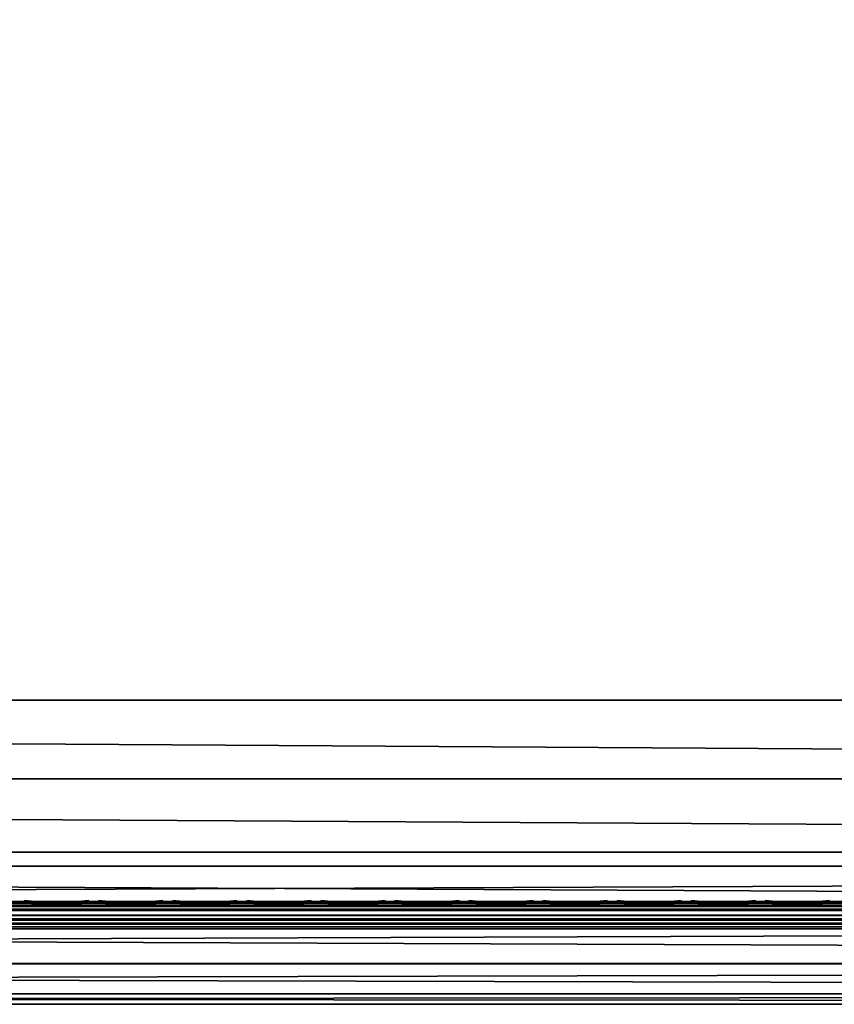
# Model space of a CAD drawing. Header units: inches. Extents: x 0 to 46, y -28.1 to 0.1.
# Tile 58 of 122: x 25.5 to 28.5, y -28 to -24.4. Entities that reach past the tile are written whole.
import ezdxf

# ---------------------------------------------------------------- set-up
doc = ezdxf.new("R2010")
doc.units = ezdxf.units.IN
doc.header["$LTSCALE"] = 0.03937
doc.header["$MEASUREMENT"] = 0
for name, color, linetype in [('A-FURN-3-ST', 151, 'Continuous'), ('A-FURN-3-ST-SEAM', 250, 'Continuous'), ('A-FURN-3-STITCH', 15, 'Continuous')]:
    doc.layers.add(name, color=color, linetype=linetype)

msp = doc.modelspace()

# ---------------------------------------------------------------- meshes
at = {"layer": 'A-FURN-3-ST'}
mesh = msp.add_polyface(dxfattribs=at)
corners = [(0.25, -1.1, 18), (45.75, -1.1, 18), (0.25, -0.8154, 17.9626), (45.75, -0.8154, 17.9626), (0.25, -0.5502, 17.8528), (45.75, -0.5502, 17.8528), (0.25, -0.3225, 17.6781), (45.75, -0.3225, 17.6781), (0.25, -0.1477, 17.4505), (45.75, -0.1477, 17.4505), (0.25, -0.0377, 17.1854), (45.75, -0.0377, 17.1854), (0.25, 0, 16.9008), (45.75, 0.0088, 5.5004), (0.25, 0.0088, 5.5004), (0.25, -0.0292, 5.3089), (45.75, -0.0292, 5.3089), (0.25, -0.1375, 5.1466), (45.75, -0.1375, 5.1466), (0.25, -0.2998, 5.0381), (45.75, -0.2998, 5.0381), (0.25, -0.4912, 5), (0.25, -27.51, 5), (0.125, -0.4912, 5.0335), (0.125, -27.51, 5.0335), (0.0335, -0.4912, 5.125), (0.0335, -0.1447, 5.3567), (0.125, -0.0247, 5.5004), (0.125, -0.0601, 5.3217), (0.125, -0.1612, 5.1703), (0.125, -0.3126, 5.069), (0.0335, -0.125, 16.9008), (0.125, -0.0335, 16.9008), (0.125, -0.07, 17.1767), (0.0335, -0.8478, 17.8418), (0.125, -1.1, 17.9665), (0.125, -0.8241, 17.9302), (0.0335, -0.4108, 17.5897), (0.125, -0.3462, 17.6544), (0.125, -0.1767, 17.4337), (0.0335, -0.2559, 17.3879), (0.0335, -0.1584, 17.153), (0.125, -0.567, 17.8238), (0.125, -26.91, 17.9665), (0.25, -26.91, 18)]
mesh.append_faces([[corners[k] for k in face] for face in [(0, 1, 2), (2, 3, 4), (4, 5, 6), (6, 7, 8), (8, 9, 10), (10, 11, 12), (12, 13, 14), (14, 13, 15), (15, 16, 17), (17, 18, 19), (19, 20, 21), (21, 22, 23), (23, 24, 25), (26, 27, 28), (28, 27, 14), (28, 14, 15), (28, 15, 29), (29, 15, 17), (29, 17, 30), (30, 17, 19), (30, 19, 23), (23, 19, 21), (23, 25, 30), (27, 31, 32), (27, 32, 14), (14, 32, 12), (31, 33, 32), (32, 33, 10), (32, 10, 12), (34, 35, 36), (37, 38, 39, 40), (40, 39, 33, 41), (35, 0, 36), (36, 0, 2), (36, 2, 42), (42, 2, 4), (42, 4, 38), (38, 4, 6), (38, 6, 39), (39, 6, 8), (39, 8, 33), (33, 8, 10), (35, 43, 0), (44, 1, 0)]])
mesh = msp.add_polyface(dxfattribs=at)
corners = [(45.875, -0.4912, 5.0335), (45.875, -27.51, 5.0335), (45.75, -0.4912, 5), (45.75, 0.0088, 5.5004), (45.875, -0.0247, 5.5004), (45.75, -0.0292, 5.3089), (45.875, -0.0601, 5.3217), (45.75, -0.1375, 5.1466), (45.875, -0.1612, 5.1703), (45.75, -0.2998, 5.0381), (45.875, -0.3126, 5.069), (45.9665, -0.3477, 5.1536), (45.9665, -0.1162, 5.5003), (45.9665, -0.1447, 5.3567), (45.9665, -0.226, 5.2349), (45.75, 0, 16.9008), (45.875, -0.0335, 16.9008), (45.75, -1.1, 18), (45.875, -1.1, 17.9665), (45.75, -0.8154, 17.9626), (45.875, -0.8241, 17.9302), (45.75, -0.5502, 17.8528), (45.875, -0.567, 17.8238), (45.75, -0.3225, 17.6781), (45.875, -0.3462, 17.6544), (45.75, -0.1477, 17.4505), (45.875, -0.1767, 17.4337), (45.75, -0.0377, 17.1854), (45.875, -0.07, 17.1767), (45.9665, -0.1584, 17.153), (45.9665, -1.1, 17.875), (45.75, -26.91, 18), (45.875, -26.91, 17.9665), (0.25, -0.8154, 17.9626), (0.25, -0.5502, 17.8528), (0.25, -0.3225, 17.6781), (0.25, -0.1477, 17.4505), (0.25, -0.0377, 17.1854), (0.25, 0, 16.9008), (0.25, -0.0292, 5.3089), (0.25, -0.1375, 5.1466), (0.25, -0.2998, 5.0381), (0.25, -0.4912, 5), (45.75, -27.51, 5)]
mesh.append_faces([[corners[k] for k in face] for face in [(0, 1, 2), (3, 4, 5), (5, 4, 6), (5, 6, 7), (7, 6, 8), (7, 8, 9), (9, 8, 10), (9, 10, 2), (2, 10, 0), (0, 10, 11), (12, 6, 4), (8, 6, 13, 14), (3, 15, 4), (4, 15, 16), (4, 16, 12), (17, 18, 19), (19, 18, 20), (19, 20, 21), (21, 20, 22), (21, 22, 23), (23, 22, 24), (23, 24, 25), (25, 24, 26), (25, 26, 27), (27, 26, 28), (27, 28, 15), (15, 28, 16), (16, 28, 29), (18, 30, 20), (17, 31, 18), (18, 32, 30), (33, 17, 19), (34, 19, 21), (35, 21, 23), (36, 23, 25), (37, 25, 27), (38, 27, 15), (15, 3, 38), (39, 3, 5), (40, 5, 7), (41, 7, 9), (42, 9, 2), (2, 43, 42)]])
mesh = msp.add_polyface(dxfattribs=at)
corners = [(0.25, -0.4912, 5), (45.75, -27.51, 5), (0.25, -27.51, 5), (0.125, -0.4912, 5.0335), (0.125, -27.51, 5.0335), (0.25, -28.01, 5.5), (0.125, -27.9765, 5.5), (0.25, -27.9719, 5.3087), (0.125, -27.941, 5.3215), (0.25, -27.8636, 5.1464), (0.125, -27.8399, 5.1701), (0.25, -27.7013, 5.0381), (0.125, -27.6885, 5.069), (0.0335, -27.6535, 5.1535), (0.0335, -27.885, 5.5), (0.25, -28.01, 16.9), (0.125, -27.9765, 16.9), (0.25, -26.91, 18), (0.125, -26.91, 17.9665), (0.25, -27.1947, 17.9625), (0.125, -27.186, 17.9302), (0.25, -27.46, 17.8526), (0.125, -27.4433, 17.8236), (0.25, -27.6878, 17.6778), (0.125, -27.6641, 17.6541), (0.25, -27.8626, 17.45), (0.125, -27.8336, 17.4333), (0.25, -27.9725, 17.1847), (0.125, -27.9402, 17.176), (0.0335, -27.8518, 17.1523), (0.0335, -26.91, 17.875), (0.0335, -27.5994, 17.5894), (0.0335, -27.7544, 17.3875), (0.125, -1.1, 17.9665), (0.25, -1.1, 18), (45.75, -28.01, 16.9), (45.75, -27.9725, 17.1847), (45.75, -27.8626, 17.45), (45.75, -27.6878, 17.6778), (45.75, -27.46, 17.8526), (45.75, -27.1947, 17.9625), (45.75, -27.7013, 5.0381), (45.75, -27.8636, 5.1464), (45.75, -27.9719, 5.3087)]
mesh.append_faces([[corners[k] for k in face] for face in [(0, 1, 2), (3, 2, 4), (5, 6, 7), (7, 6, 8), (7, 8, 9), (9, 8, 10), (9, 10, 11), (11, 10, 12), (11, 12, 2), (2, 12, 4), (4, 12, 13), (14, 8, 6), (5, 15, 6), (6, 15, 16), (6, 16, 14), (17, 18, 19), (19, 18, 20), (19, 20, 21), (21, 20, 22), (21, 22, 23), (23, 22, 24), (23, 24, 25), (25, 24, 26), (25, 26, 27), (27, 26, 28), (27, 28, 15), (15, 28, 16), (16, 28, 29), (18, 30, 20), (24, 31, 32, 26), (26, 32, 29, 28), (33, 30, 18), (34, 18, 17), (15, 35, 27), (27, 36, 25), (25, 37, 23), (23, 38, 21), (21, 39, 19), (19, 40, 17), (5, 35, 15), (2, 1, 11), (11, 41, 9), (9, 42, 7), (7, 43, 5)]])
mesh = msp.add_polyface(dxfattribs=at)
corners = [(45.875, -0.4912, 5.0335), (45.9665, -27.51, 5.125), (45.875, -27.51, 5.0335), (45.75, -0.4912, 5), (45.75, -27.51, 5), (45.9665, -27.8565, 5.3565), (45.875, -27.9765, 5.5), (45.875, -27.941, 5.3215), (45.75, -28.01, 5.5), (45.75, -27.9719, 5.3087), (45.875, -27.8399, 5.1701), (45.75, -27.8636, 5.1464), (45.875, -27.6885, 5.069), (45.75, -27.7013, 5.0381), (45.9665, -27.6535, 5.1535), (45.9665, -27.7752, 5.2348), (45.9665, -27.885, 16.9), (45.875, -27.9765, 16.9), (45.75, -28.01, 16.9), (45.875, -27.9402, 17.176), (45.75, -27.9725, 17.1847), (45.9665, -27.1624, 17.8418), (45.875, -26.91, 17.9665), (45.875, -27.186, 17.9302), (45.75, -26.91, 18), (45.75, -27.1947, 17.9625), (45.875, -27.4433, 17.8236), (45.75, -27.46, 17.8526), (45.875, -27.6641, 17.6541), (45.75, -27.6878, 17.6778), (45.875, -27.8336, 17.4333), (45.75, -27.8626, 17.45), (45.875, -1.1, 17.9665), (0.25, -27.9725, 17.1847), (0.25, -27.8626, 17.45), (0.25, -27.6878, 17.6778), (0.25, -27.46, 17.8526), (0.25, -27.1947, 17.9625), (0.25, -26.91, 18), (0.25, -28.01, 5.5), (0.25, -27.7013, 5.0381), (0.25, -27.8636, 5.1464), (0.25, -27.9719, 5.3087), (45.75, -1.1, 18)]
mesh.append_faces([[corners[k] for k in face] for face in [(0, 1, 2), (3, 2, 4), (5, 6, 7), (7, 6, 8), (7, 8, 9), (7, 9, 10), (10, 9, 11), (10, 11, 12), (12, 11, 13), (12, 13, 2), (2, 13, 4), (2, 1, 12), (12, 14, 15, 10), (6, 16, 17), (6, 17, 8), (8, 17, 18), (16, 19, 17), (17, 19, 20), (17, 20, 18), (21, 22, 23), (22, 24, 23), (23, 24, 25), (23, 25, 26), (26, 25, 27), (26, 27, 28), (28, 27, 29), (28, 29, 30), (30, 29, 31), (30, 31, 19), (19, 31, 20), (32, 24, 22), (33, 18, 20), (34, 20, 31), (35, 31, 29), (36, 29, 27), (37, 27, 25), (38, 25, 24), (8, 18, 39), (40, 4, 13), (41, 13, 11), (42, 11, 9), (39, 9, 8), (24, 43, 38)]])
at = {"layer": 'A-FURN-3-ST-SEAM'}
mesh = msp.add_polyface(dxfattribs=at)
corners = [(34.5, -27.6385, 17.6706), (36.375, -27.6444, 17.6539), (34.5, -27.6444, 17.6539), (9.625, -27.6385, 17.6706), (9.625, -27.6444, 17.6539), (7.75, -27.6385, 17.6706), (9.625, -27.671, 17.631), (9.625, -27.6558, 17.6402), (34.5, -27.6558, 17.6402), (34.5, -27.671, 17.631), (36.375, -27.6558, 17.6402), (36.375, -27.671, 17.631), (36.375, -27.6884, 17.6276), (34.5, -27.6884, 17.6276), (9.625, -27.6884, 17.6276), (9.625, -27.7207, 17.6406), (9.625, -27.7057, 17.6311), (34.5, -27.7057, 17.6311), (34.5, -27.7207, 17.6406), (36.375, -27.7057, 17.6311), (36.375, -27.7207, 17.6406), (36.375, -27.7376, 17.6713), (34.5, -27.7376, 17.6713), (9.625, -27.7376, 17.6713), (9.625, -27.7295, 17.7053), (9.625, -27.7367, 17.689), (34.5, -27.7367, 17.689), (34.5, -27.7295, 17.7053), (7.75, -27.642, 17.6969), (9.625, -27.642, 17.6969), (34.5, -27.642, 17.6969), (36.375, -27.6385, 17.6706), (36.375, -27.7367, 17.689), (7.75, -27.7057, 17.6311), (7.75, -27.6884, 17.6276), (7.75, -27.6558, 17.6402), (7.75, -27.6444, 17.6539), (34.5, -27.6517, 17.7118), (9.625, -27.6517, 17.7118), (7.75, -27.6517, 17.7118), (34.5, -27.6661, 17.7221), (9.625, -27.6661, 17.7221), (7.75, -27.6661, 17.7221), (34.5, -27.701, 17.7257), (9.625, -27.701, 17.7257), (7.75, -27.701, 17.7257), (34.5, -27.7171, 17.7182), (9.625, -27.7171, 17.7182), (7.75, -27.7171, 17.7182), (7.75, -27.7295, 17.7053)]
mesh.append_faces([[corners[k] for k in face] for face in [(0, 1, 2), (0, 2, 3), (3, 2, 4), (3, 4, 5), (3, 28, 29), (3, 29, 0), (0, 29, 30), (0, 30, 31)]])
mesh.append_faces([[corners[k] for k in face] for face in [(6, 7, 8, 9), (9, 8, 10, 11), (11, 12, 13, 9), (9, 13, 14, 6), (15, 16, 17, 18), (18, 17, 19, 20), (20, 21, 22, 18), (18, 22, 23, 15), (24, 25, 26, 27), (21, 32, 26, 22), (22, 26, 25, 23), (12, 19, 17, 13), (13, 17, 16, 14), (14, 16, 33, 34), (2, 8, 7, 4), (4, 7, 35, 36), (37, 30, 29, 38), (38, 29, 28, 39), (40, 37, 38, 41), (41, 38, 39, 42), (43, 40, 41, 44), (44, 41, 42, 45), (46, 43, 44, 47), (47, 44, 45, 48), (27, 46, 47, 24), (24, 47, 48, 49)]], dxfattribs={"vtx0": -1, "vtx2": -1})
at = {"layer": 'A-FURN-3-STITCH'}
mesh = msp.add_polymesh((7, 4), dxfattribs=at)
for k, corner in enumerate([(25.7839, -27.6428, 17.7154), (25.7839, -27.6406, 17.7168), (25.7839, -27.6363, 17.7197), (25.784, -27.6341, 17.7212), (25.7456, -27.647, 17.722), (25.7457, -27.6474, 17.7272), (25.7457, -27.6431, 17.7302), (25.7457, -27.6384, 17.7279), (25.7068, -27.6496, 17.7262), (25.7069, -27.65, 17.7314), (25.7069, -27.6457, 17.7343), (25.7069, -27.641, 17.7321), (25.6678, -27.6505, 17.7279), (25.6678, -27.6508, 17.733), (25.6678, -27.6465, 17.736), (25.6678, -27.6418, 17.7337), (25.6287, -27.6496, 17.727), (25.6287, -27.65, 17.7321), (25.6288, -27.6457, 17.7351), (25.6287, -27.641, 17.7328), (25.5898, -27.647, 17.7235), (25.5899, -27.6474, 17.7287), (25.5899, -27.6431, 17.7316), (25.5899, -27.6384, 17.7294), (25.5514, -27.6428, 17.7176), (25.5514, -27.6406, 17.7191), (25.5514, -27.6363, 17.722), (25.5515, -27.6341, 17.7234)]):
    mesh.set_mesh_vertex(divmod(k, 4), corner)
mesh = msp.add_polymesh((7, 4), dxfattribs=at)
for k, corner in enumerate([(26.0518, -27.6428, 17.7154), (26.0518, -27.6406, 17.7168), (26.0518, -27.6363, 17.7197), (26.0518, -27.6341, 17.7212), (26.0135, -27.647, 17.722), (26.0135, -27.6474, 17.7272), (26.0135, -27.6431, 17.7302), (26.0135, -27.6384, 17.7279), (25.9747, -27.6496, 17.7262), (25.9747, -27.65, 17.7314), (25.9747, -27.6457, 17.7343), (25.9747, -27.641, 17.7321), (25.9356, -27.6505, 17.7279), (25.9357, -27.6508, 17.733), (25.9357, -27.6465, 17.736), (25.9357, -27.6418, 17.7337), (25.8965, -27.6496, 17.727), (25.8966, -27.65, 17.7321), (25.8966, -27.6457, 17.7351), (25.8966, -27.641, 17.7328), (25.8577, -27.647, 17.7235), (25.8577, -27.6474, 17.7287), (25.8577, -27.6431, 17.7316), (25.8577, -27.6384, 17.7294), (25.8193, -27.6428, 17.7176), (25.8193, -27.6406, 17.7191), (25.8193, -27.6363, 17.722), (25.8193, -27.6341, 17.7234)]):
    mesh.set_mesh_vertex(divmod(k, 4), corner)
mesh = msp.add_polymesh((7, 4), dxfattribs=at)
for k, corner in enumerate([(26.3196, -27.6428, 17.7154), (26.3196, -27.6406, 17.7168), (26.3197, -27.6363, 17.7197), (26.3197, -27.6341, 17.7212), (26.2813, -27.647, 17.722), (26.2814, -27.6474, 17.7272), (26.2814, -27.6431, 17.7302), (26.2814, -27.6384, 17.7279), (26.2425, -27.6496, 17.7262), (26.2426, -27.65, 17.7314), (26.2426, -27.6457, 17.7343), (26.2426, -27.641, 17.7321), (26.2035, -27.6505, 17.7279), (26.2035, -27.6508, 17.733), (26.2035, -27.6465, 17.736), (26.2035, -27.6418, 17.7337), (26.1644, -27.6496, 17.727), (26.1644, -27.65, 17.7321), (26.1645, -27.6457, 17.7351), (26.1644, -27.641, 17.7328), (26.1255, -27.647, 17.7235), (26.1256, -27.6474, 17.7287), (26.1256, -27.6431, 17.7316), (26.1256, -27.6384, 17.7294), (26.0871, -27.6428, 17.7176), (26.0871, -27.6406, 17.7191), (26.0872, -27.6363, 17.722), (26.0872, -27.6341, 17.7234)]):
    mesh.set_mesh_vertex(divmod(k, 4), corner)
mesh = msp.add_polymesh((7, 4), dxfattribs=at)
for k, corner in enumerate([(26.5875, -27.6428, 17.7154), (26.5875, -27.6406, 17.7168), (26.5875, -27.6363, 17.7197), (26.5875, -27.6341, 17.7212), (26.5492, -27.647, 17.722), (26.5492, -27.6474, 17.7272), (26.5493, -27.6431, 17.7302), (26.5492, -27.6384, 17.7279), (26.5104, -27.6496, 17.7262), (26.5104, -27.65, 17.7314), (26.5105, -27.6457, 17.7343), (26.5104, -27.641, 17.7321), (26.4713, -27.6505, 17.7279), (26.4714, -27.6508, 17.733), (26.4714, -27.6465, 17.736), (26.4714, -27.6418, 17.7337), (26.4322, -27.6496, 17.727), (26.4323, -27.65, 17.7321), (26.4323, -27.6457, 17.7351), (26.4323, -27.641, 17.7328), (26.3934, -27.647, 17.7235), (26.3934, -27.6474, 17.7287), (26.3935, -27.6431, 17.7316), (26.3934, -27.6384, 17.7294), (26.355, -27.6428, 17.7176), (26.355, -27.6406, 17.7191), (26.355, -27.6363, 17.722), (26.355, -27.6341, 17.7234)]):
    mesh.set_mesh_vertex(divmod(k, 4), corner)
mesh = msp.add_polymesh((7, 4), dxfattribs=at)
for k, corner in enumerate([(26.8553, -27.6428, 17.7154), (26.8553, -27.6406, 17.7168), (26.8554, -27.6363, 17.7197), (26.8554, -27.6341, 17.7212), (26.817, -27.647, 17.722), (26.8171, -27.6474, 17.7272), (26.8171, -27.6431, 17.7302), (26.8171, -27.6384, 17.7279), (26.7782, -27.6496, 17.7262), (26.7783, -27.65, 17.7314), (26.7783, -27.6457, 17.7343), (26.7783, -27.641, 17.7321), (26.7392, -27.6505, 17.7279), (26.7392, -27.6508, 17.733), (26.7393, -27.6465, 17.736), (26.7392, -27.6418, 17.7337), (26.7001, -27.6496, 17.727), (26.7002, -27.65, 17.7321), (26.7002, -27.6457, 17.7351), (26.7002, -27.641, 17.7328), (26.6612, -27.647, 17.7235), (26.6613, -27.6474, 17.7287), (26.6613, -27.6431, 17.7316), (26.6613, -27.6384, 17.7294), (26.6228, -27.6428, 17.7176), (26.6228, -27.6406, 17.7191), (26.6229, -27.6363, 17.722), (26.6229, -27.6341, 17.7234)]):
    mesh.set_mesh_vertex(divmod(k, 4), corner)
mesh = msp.add_polymesh((7, 4), dxfattribs=at)
for k, corner in enumerate([(27.1232, -27.6428, 17.7154), (27.1232, -27.6406, 17.7168), (27.1232, -27.6363, 17.7197), (27.1232, -27.6341, 17.7212), (27.0849, -27.647, 17.722), (27.0849, -27.6474, 17.7272), (27.085, -27.6431, 17.7302), (27.0849, -27.6384, 17.7279), (27.0461, -27.6496, 17.7262), (27.0462, -27.65, 17.7314), (27.0462, -27.6457, 17.7343), (27.0462, -27.641, 17.7321), (27.007, -27.6505, 17.7279), (27.0071, -27.6508, 17.733), (27.0071, -27.6465, 17.736), (27.0071, -27.6418, 17.7337), (26.968, -27.6496, 17.727), (26.968, -27.65, 17.7321), (26.968, -27.6457, 17.7351), (26.968, -27.641, 17.7328), (26.9291, -27.647, 17.7235), (26.9291, -27.6474, 17.7287), (26.9292, -27.6431, 17.7316), (26.9292, -27.6384, 17.7294), (26.8907, -27.6428, 17.7176), (26.8907, -27.6406, 17.7191), (26.8907, -27.6363, 17.722), (26.8907, -27.6341, 17.7234)]):
    mesh.set_mesh_vertex(divmod(k, 4), corner)
mesh = msp.add_polymesh((7, 4), dxfattribs=at)
for k, corner in enumerate([(27.391, -27.6428, 17.7154), (27.3911, -27.6406, 17.7168), (27.3911, -27.6363, 17.7197), (27.3911, -27.6341, 17.7212), (27.3528, -27.647, 17.722), (27.3528, -27.6474, 17.7272), (27.3528, -27.6431, 17.7302), (27.3528, -27.6384, 17.7279), (27.314, -27.6496, 17.7262), (27.314, -27.65, 17.7314), (27.314, -27.6457, 17.7343), (27.314, -27.641, 17.7321), (27.2749, -27.6505, 17.7279), (27.2749, -27.6508, 17.733), (27.275, -27.6465, 17.736), (27.275, -27.6418, 17.7337), (27.2358, -27.6496, 17.727), (27.2359, -27.65, 17.7321), (27.2359, -27.6457, 17.7351), (27.2359, -27.641, 17.7328), (27.197, -27.647, 17.7235), (27.197, -27.6474, 17.7287), (27.197, -27.6431, 17.7316), (27.197, -27.6384, 17.7294), (27.1585, -27.6428, 17.7176), (27.1586, -27.6406, 17.7191), (27.1586, -27.6363, 17.722), (27.1586, -27.6341, 17.7234)]):
    mesh.set_mesh_vertex(divmod(k, 4), corner)
mesh = msp.add_polymesh((7, 4), dxfattribs=at)
for k, corner in enumerate([(27.6589, -27.6428, 17.7154), (27.6589, -27.6406, 17.7168), (27.6589, -27.6363, 17.7197), (27.659, -27.6341, 17.7212), (27.6206, -27.647, 17.722), (27.6207, -27.6474, 17.7272), (27.6207, -27.6431, 17.7302), (27.6207, -27.6384, 17.7279), (27.5818, -27.6496, 17.7262), (27.5819, -27.65, 17.7314), (27.5819, -27.6457, 17.7343), (27.5819, -27.641, 17.7321), (27.5428, -27.6505, 17.7279), (27.5428, -27.6508, 17.733), (27.5428, -27.6465, 17.736), (27.5428, -27.6418, 17.7337), (27.5037, -27.6496, 17.727), (27.5037, -27.65, 17.7321), (27.5038, -27.6457, 17.7351), (27.5037, -27.641, 17.7328), (27.4648, -27.647, 17.7235), (27.4649, -27.6474, 17.7287), (27.4649, -27.6431, 17.7316), (27.4649, -27.6384, 17.7294), (27.4264, -27.6428, 17.7176), (27.4264, -27.6406, 17.7191), (27.4264, -27.6363, 17.722), (27.4265, -27.6341, 17.7234)]):
    mesh.set_mesh_vertex(divmod(k, 4), corner)
mesh = msp.add_polymesh((7, 4), dxfattribs=at)
for k, corner in enumerate([(27.9268, -27.6428, 17.7154), (27.9268, -27.6406, 17.7168), (27.9268, -27.6363, 17.7197), (27.9268, -27.6341, 17.7212), (27.8885, -27.647, 17.722), (27.8885, -27.6474, 17.7272), (27.8885, -27.6431, 17.7302), (27.8885, -27.6384, 17.7279), (27.8497, -27.6496, 17.7262), (27.8497, -27.65, 17.7314), (27.8497, -27.6457, 17.7343), (27.8497, -27.641, 17.7321), (27.8106, -27.6505, 17.7279), (27.8107, -27.6508, 17.733), (27.8107, -27.6465, 17.736), (27.8107, -27.6418, 17.7337), (27.7715, -27.6496, 17.727), (27.7716, -27.65, 17.7321), (27.7716, -27.6457, 17.7351), (27.7716, -27.641, 17.7328), (27.7327, -27.647, 17.7235), (27.7327, -27.6474, 17.7287), (27.7327, -27.6431, 17.7316), (27.7327, -27.6384, 17.7294), (27.6943, -27.6428, 17.7176), (27.6943, -27.6406, 17.7191), (27.6943, -27.6363, 17.722), (27.6943, -27.6341, 17.7234)]):
    mesh.set_mesh_vertex(divmod(k, 4), corner)
mesh = msp.add_polymesh((7, 4), dxfattribs=at)
for k, corner in enumerate([(28.1946, -27.6428, 17.7154), (28.1946, -27.6406, 17.7168), (28.1947, -27.6363, 17.7197), (28.1947, -27.6341, 17.7212), (28.1563, -27.647, 17.722), (28.1564, -27.6474, 17.7272), (28.1564, -27.6431, 17.7302), (28.1564, -27.6384, 17.7279), (28.1175, -27.6496, 17.7262), (28.1176, -27.65, 17.7314), (28.1176, -27.6457, 17.7343), (28.1176, -27.641, 17.7321), (28.0785, -27.6505, 17.7279), (28.0785, -27.6508, 17.733), (28.0785, -27.6465, 17.736), (28.0785, -27.6418, 17.7337), (28.0394, -27.6496, 17.727), (28.0394, -27.65, 17.7321), (28.0395, -27.6457, 17.7351), (28.0394, -27.641, 17.7328), (28.0005, -27.647, 17.7235), (28.0006, -27.6474, 17.7287), (28.0006, -27.6431, 17.7316), (28.0006, -27.6384, 17.7294), (27.9621, -27.6428, 17.7176), (27.9621, -27.6406, 17.7191), (27.9622, -27.6363, 17.722), (27.9622, -27.6341, 17.7234)]):
    mesh.set_mesh_vertex(divmod(k, 4), corner)
mesh = msp.add_polymesh((7, 4), dxfattribs=at)
for k, corner in enumerate([(28.4625, -27.6428, 17.7154), (28.4625, -27.6406, 17.7168), (28.4625, -27.6363, 17.7197), (28.4625, -27.6341, 17.7212), (28.4242, -27.647, 17.722), (28.4242, -27.6474, 17.7272), (28.4243, -27.6431, 17.7302), (28.4242, -27.6384, 17.7279), (28.3854, -27.6496, 17.7262), (28.3854, -27.65, 17.7314), (28.3855, -27.6457, 17.7343), (28.3854, -27.641, 17.7321), (28.3463, -27.6505, 17.7279), (28.3464, -27.6508, 17.733), (28.3464, -27.6465, 17.736), (28.3464, -27.6418, 17.7337), (28.3072, -27.6496, 17.727), (28.3073, -27.65, 17.7321), (28.3073, -27.6457, 17.7351), (28.3073, -27.641, 17.7328), (28.2684, -27.647, 17.7235), (28.2684, -27.6474, 17.7287), (28.2685, -27.6431, 17.7316), (28.2684, -27.6384, 17.7294), (28.23, -27.6428, 17.7176), (28.23, -27.6406, 17.7191), (28.23, -27.6363, 17.722), (28.23, -27.6341, 17.7234)]):
    mesh.set_mesh_vertex(divmod(k, 4), corner)

doc.saveas('drawing.dxf')
